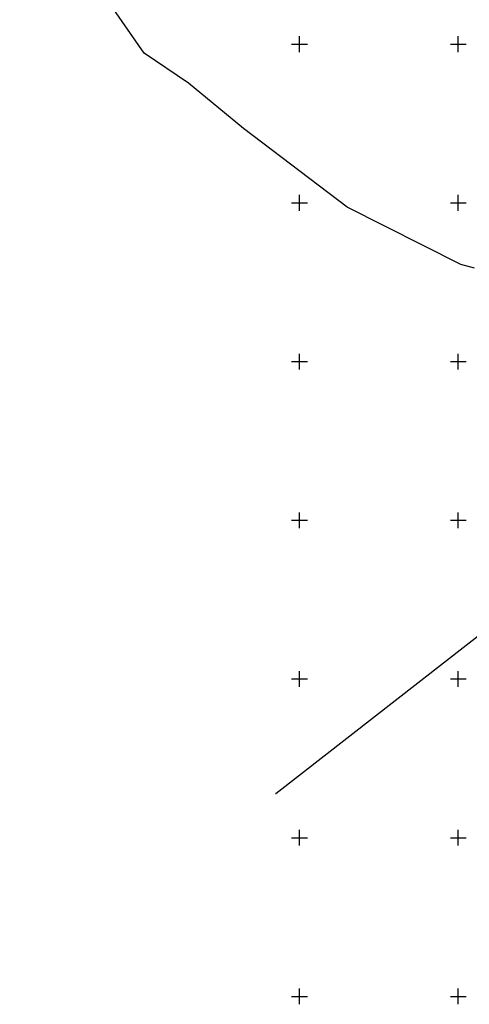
# Model space of a CAD drawing. Extents: x 7406259 to 7407315, y 5864971 to 5865521.
# Tile 1 of 8: x 7406312 to 7406453, y 5864998 to 5865308. Entities that reach past the tile are written whole.
import ezdxf

# ---------------------------------------------------------------- set-up
doc = ezdxf.new("R2010")
doc.units = 0
doc.header["$MEASUREMENT"] = 0
doc.linetypes.add('1', pattern=[0])
doc.linetypes.add('4_SUWP', pattern=[0])
doc.layers.get('0').update_dxf_attribs({"linetype": 'CONTINUOUS'})
for name, color, linetype in [('Dzialki', 7, '1'), ('Podzial_sekcyjny_krzyze', 7, '1'), ('Punkty', 7, 'CONTINUOUS'), ('SUWP_L_0', 5, '4_SUWP')]:
    doc.layers.add(name, color=color, linetype=linetype)

# ---------------------------------------------------------------- blocks, each defined once
blk = doc.blocks.new('GRO')
at = {"linetype": 'Continuous'}
blk.add_circle((0, 0), 0.045, dxfattribs=at)

msp = doc.modelspace()

# ---------------------------------------------------------------- linework, layer by layer
at = {"layer": 'Dzialki'}
msp.add_line((7406392.49, 5865063.92), (7406550.31, 5865187.08), dxfattribs=at)
at = {"layer": 'Podzial_sekcyjny_krzyze'}
for p, q in [((7406397.5, 5865300), (7406402.5, 5865300)), ((7406400, 5865297.5), (7406400, 5865302.5)), ((7406447.5, 5865300), (7406452.5, 5865300)), ((7406450, 5865297.5), (7406450, 5865302.5)), ((7406400, 5865247.5), (7406400, 5865252.5)), ((7406450, 5865247.5), (7406450, 5865252.5)), ((7406397.5, 5865250), (7406402.5, 5865250)), ((7406447.5, 5865250), (7406452.5, 5865250)), ((7406400, 5865197.5), (7406400, 5865202.5)), ((7406450, 5865197.5), (7406450, 5865202.5)), ((7406397.5, 5865200), (7406402.5, 5865200)), ((7406447.5, 5865200), (7406452.5, 5865200)), ((7406400, 5865147.5), (7406400, 5865152.5)), ((7406450, 5865147.5), (7406450, 5865152.5)), ((7406397.5, 5865150), (7406402.5, 5865150)), ((7406447.5, 5865150), (7406452.5, 5865150)), ((7406400, 5865097.5), (7406400, 5865102.5)), ((7406450, 5865097.5), (7406450, 5865102.5)), ((7406397.5, 5865100), (7406402.5, 5865100)), ((7406447.5, 5865100), (7406452.5, 5865100)), ((7406400, 5865047.5), (7406400, 5865052.5)), ((7406450, 5865047.5), (7406450, 5865052.5)), ((7406397.5, 5865050), (7406402.5, 5865050)), ((7406447.5, 5865050), (7406452.5, 5865050)), ((7406400, 5864997.5), (7406400, 5865002.5)), ((7406450, 5864997.5), (7406450, 5865002.5)), ((7406397.5, 5865000), (7406402.5, 5865000)), ((7406447.5, 5865000), (7406452.5, 5865000))]:
    msp.add_line(p, q, dxfattribs=at)
at = {"layer": 'SUWP_L_0', "linetype": '4_SUWP'}
for p, q in [((7406351.06, 5865297.22), (7406311.87, 5865353.62)), ((7406364.98, 5865287.72), (7406351.06, 5865297.22)), ((7406382.32, 5865273.46), (7406364.98, 5865287.72)), ((7406415.04, 5865248.63), (7406382.32, 5865273.46)), ((7406450.77, 5865230.59), (7406415.04, 5865248.63)), ((7406455.12, 5865229.49), (7406450.77, 5865230.59))]:
    msp.add_line(p, q, dxfattribs=at)

# ---------------------------------------------------------------- block references
at = {"layer": 'Punkty'}
msp.add_blockref('GRO', (7406392.49, 5865063.92), dxfattribs=at)

doc.saveas('drawing.dxf')
